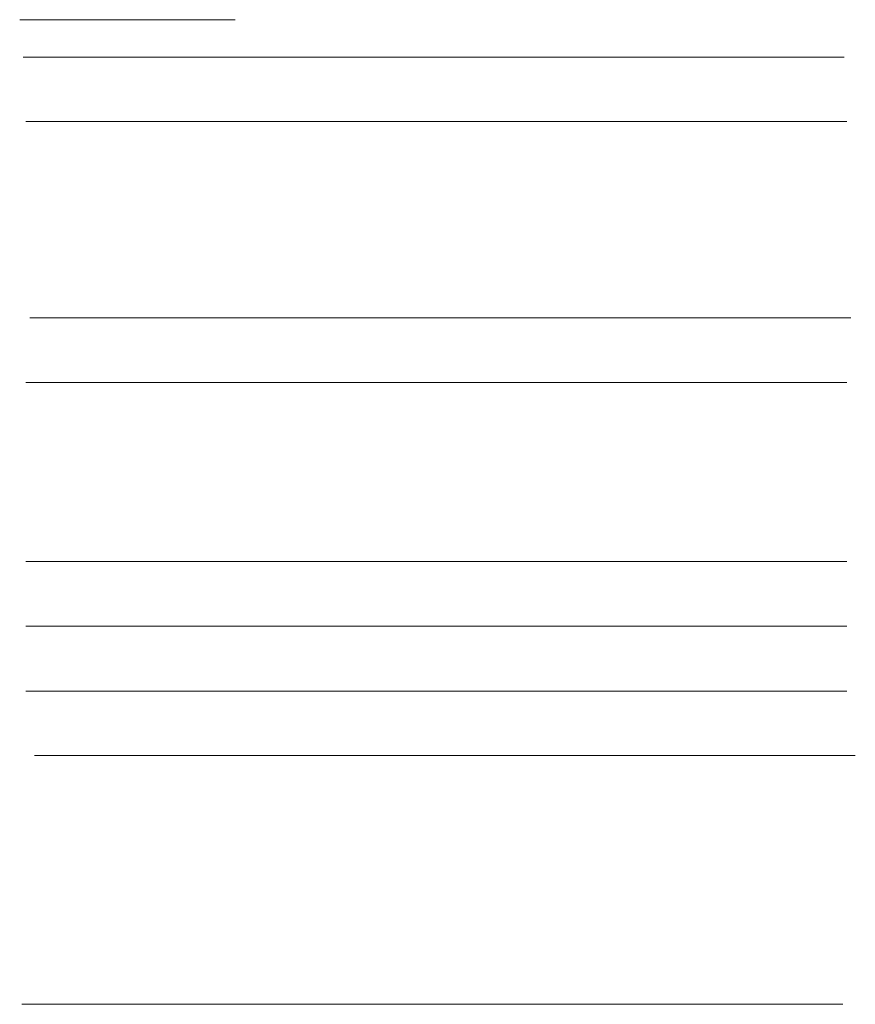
# Model space of a CAD drawing. Header units: millimetres. Extents: x -35957 to 57255, y -28270 to 35843.
# Tile 207 of 207: x 38483 to 57255, y -10665 to 11450. Entities that reach past the tile are written whole.
import ezdxf

# ---------------------------------------------------------------- set-up
doc = ezdxf.new("R2010")
doc.units = ezdxf.units.MM
doc.header["$LTSCALE"] = 100
doc.layers.get('0').update_dxf_attribs({"lineweight": 5})
doc.layers.add('bouwaanvraag - brandscheiding', color=1, linetype='Line Label A', lineweight=18, true_color=0xff0000)
doc.styles.add('Arial', font='Arial.ttf')
doc.linetypes.add('brandscheiding 60 minuten + R200', pattern='A,7.096572,-0.234843,-4.106914,["60+R200",Arial,S=0.713542,R=0,X=-4.106914,Y=-0.356771],-0.083889,4.471982', length=15.9942)
doc.linetypes.add('Line Label A', pattern='A,6.35,-0.981415,-1.132305,["60",Arial,S=0.713542,R=0,X=-1.132305,Y=-0.356771],-1.18048,6.35', length=15.9942)

# ---------------------------------------------------------------- blocks, each defined once
blk = doc.blocks.new('Groep-8')
at = {"color": 6, "lineweight": 5, "true_color": 0xff00ff, "transparency": 33554687}
for p, q in [((38562, 10611), (57004, 10611)), ((38619, 9161), (57061, 9161)), ((38713, 4750), (57155, 4750)), ((38619, 3300), (57061, 3300)), ((38619, -719), (57061, -719)), ((38619, -2169), (57061, -2169)), ((38619, -3629), (57061, -3629)), ((38813, -5079), (57255, -5079)), ((38530, -10665), (56972, -10665))]:
    blk.add_line(p, q, dxfattribs=at)

msp = doc.modelspace()

# ---------------------------------------------------------------- linework, layer by layer
at = {"layer": 'bouwaanvraag - brandscheiding', "linetype": 'brandscheiding 60 minuten + R200'}
msp.add_line((38482.7, 11450), (43322.8, 11450), dxfattribs=at)

# ---------------------------------------------------------------- block references
at = {"color": 6, "true_color": 0xff00ff, "transparency": 33554687}
msp.add_blockref('Groep-8', (0, 0), dxfattribs=at)

doc.saveas('drawing.dxf')
